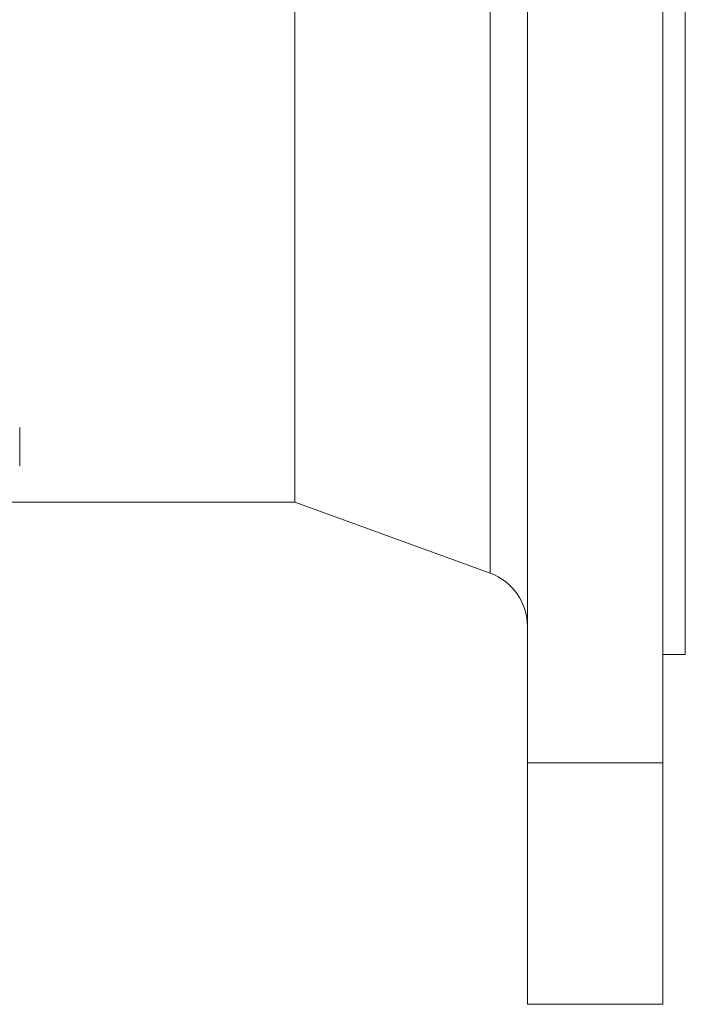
# Model space of a CAD drawing. Header units: millimetres. Extents: x -347 to 1128, y -235 to 894.
# Tile 5 of 7: x 879 to 997, y 283 to 457. Entities that reach past the tile are written whole.
import ezdxf

# ---------------------------------------------------------------- set-up
doc = ezdxf.new("R2010")
doc.units = ezdxf.units.MM

msp = doc.modelspace()

# ---------------------------------------------------------------- linework, layer by layer
at = {"color": 7, "linetype": 'Continuous', "lineweight": 15}
for p, q in [((992.7, 843.8), (992.7, 325.34)), ((968.7, 830.63), (968.7, 325.34)), ((996.7, 584.57), (996.7, 344.57)), ((927.49, 510.57), (927.49, 371.57)), ((878.67, 384.82), (878.67, 383.32)), ((878.67, 381.04), (878.67, 383.32)), ((878.67, 381.04), (878.67, 379.95)), ((878.67, 378.01), (878.67, 379.95)), ((755.91, 371.57), (927.49, 371.57)), ((927.49, 371.57), (962.12, 358.96)), ((992.7, 344.57), (996.7, 344.57)), ((968.7, 325.34), (992.7, 325.34)), ((968.7, 325.34), (968.7, 282.57)), ((992.7, 325.34), (992.7, 282.57)), ((968.7, 282.57), (992.7, 282.57))]:
    msp.add_line(p, q, dxfattribs=at)
at = {"color": 8, "linetype": 'Continuous', "lineweight": 0}
msp.add_line((962.12, 358.96), (962.12, 510.57), dxfattribs=at)
at = {"color": 7, "linetype": 'Continuous', "lineweight": 15}
msp.add_arc((958.7, 349.57), 10, 0, 70, dxfattribs=at)

doc.saveas('drawing.dxf')
